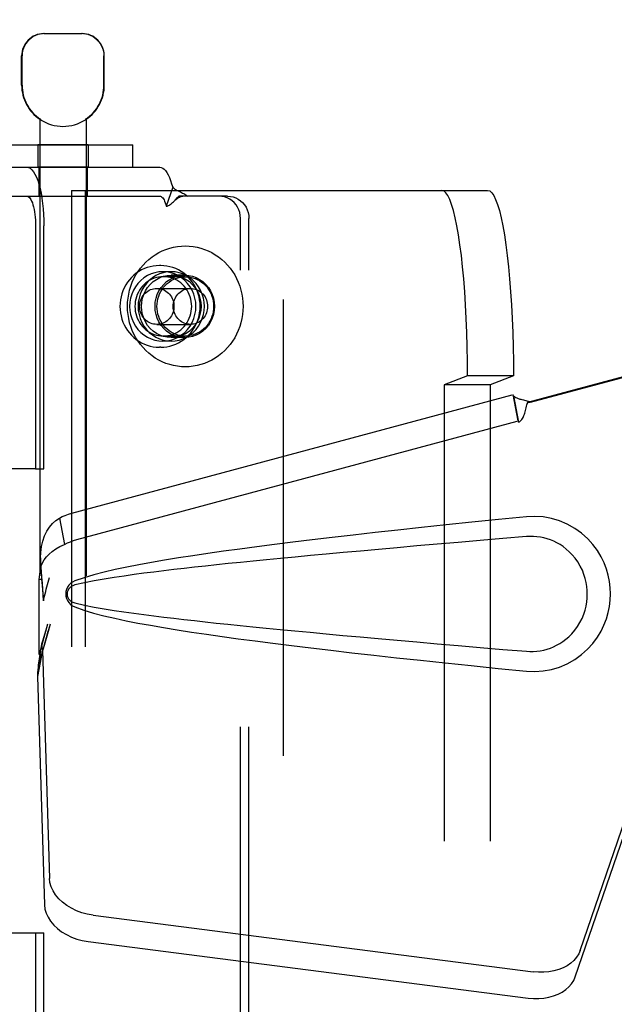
# Model space of a CAD drawing. Header units: inches. Extents: x 0 to 224, y 0 to 145.
# Tile 11 of 125: x 67.61 to 69.22, y 51.31 to 53.97. Entities that reach past the tile are written whole.
import ezdxf

# ---------------------------------------------------------------- set-up
doc = ezdxf.new("R2010")
doc.units = ezdxf.units.IN
doc.header["$LTSCALE"] = 12.302632
doc.header["$MEASUREMENT"] = 0
doc.linetypes.add('HIDDEN', pattern=[0.2, 0.1, -0.1])
doc.layers.add('02___PRT_ALL_AXES', color=7, linetype='CONTINUOUS')
doc.layers.add('DEFAULT_2', color=8, linetype='HIDDEN')

msp = doc.modelspace()

# ---------------------------------------------------------------- linework, layer by layer
at = {"layer": '02___PRT_ALL_AXES', "color": 8, "linetype": 'HIDDEN'}
for p, q in [((67.6175, 53.7907), (67.6175, 53.8692)), ((67.8405, 53.7907), (67.8405, 53.8692)), ((67.6665, 53.6984), (67.6665, 50.2292)), ((67.6683, 53.6984), (67.6665, 53.6984)), ((67.6683, 53.6984), (67.6683, 53.6972)), ((67.7897, 53.6984), (67.7897, 53.6972)), ((67.7915, 53.6984), (67.7897, 53.6984)), ((67.7915, 53.6984), (67.7915, 50.2292)), ((67.661, 53.6292), (67.661, 53.5692)), ((67.797, 53.6292), (67.661, 53.6292)), ((67.797, 53.6292), (67.797, 53.5692)), ((67.797, 53.5692), (67.661, 53.5692)), ((67.664, 53.5692), (67.664, 53.4912)), ((67.794, 53.5692), (67.794, 53.4912)), ((67.664, 53.4912), (67.794, 53.4912)), ((67.9927, 53.3042), (67.9889, 53.3042)), ((68.0209, 53.2877), (67.9981, 53.2877)), ((68.0575, 53.2782), (68.0209, 53.2782)), ((68.0209, 53.1007), (67.9981, 53.1007)), ((68.0575, 53.1102), (68.0209, 53.1102)), ((67.9927, 53.0842), (67.9889, 53.0842))]:
    msp.add_line(p, q, dxfattribs=at)
for points in [[(67.9981, 53.2877), (67.9873, 53.287), (67.9767, 53.285), (67.9664, 53.2816), (67.9566, 53.277), (67.9473, 53.2712), (67.9388, 53.2642), (67.9312, 53.2562), (67.9245, 53.2473), (67.919, 53.2377), (67.9145, 53.2274), (67.9113, 53.2166), (67.9094, 53.2055), (67.9087, 53.1942), (67.9094, 53.183), (67.9113, 53.1719), (67.9145, 53.1611), (67.919, 53.1508), (67.9245, 53.1411), (67.9312, 53.1322), (67.9388, 53.1242), (67.9473, 53.1173), (67.9566, 53.1114), (67.9664, 53.1068), (67.9767, 53.1034), (67.9873, 53.1014), (67.9981, 53.1007)], [(68.0209, 53.2877), (68.0101, 53.287), (67.9995, 53.285), (67.9892, 53.2816), (67.9794, 53.277), (67.9701, 53.2712), (67.9616, 53.2642), (67.954, 53.2562), (67.9473, 53.2473), (67.9418, 53.2377), (67.9373, 53.2274), (67.9341, 53.2166), (67.9322, 53.2055), (67.9315, 53.1942), (67.9322, 53.183), (67.9341, 53.1719), (67.9373, 53.1611), (67.9418, 53.1508), (67.9473, 53.1411), (67.954, 53.1322), (67.9616, 53.1242), (67.9701, 53.1173), (67.9794, 53.1114), (67.9892, 53.1068), (67.9995, 53.1034), (68.0101, 53.1014), (68.0209, 53.1007)], [(68.0209, 53.1102), (68.0104, 53.111), (68.0001, 53.1131), (67.9902, 53.1166), (67.9808, 53.1215), (67.972, 53.1276), (67.9641, 53.1348), (67.9572, 53.1431), (67.9514, 53.1522), (67.9467, 53.1621), (67.9433, 53.1725), (67.9413, 53.1833), (67.9406, 53.1942), (67.9413, 53.2052), (67.9433, 53.216), (67.9467, 53.2264), (67.9514, 53.2362), (67.9572, 53.2454), (67.9641, 53.2536), (67.972, 53.2609), (67.9808, 53.267), (67.9902, 53.2718), (68.0001, 53.2754), (68.0104, 53.2775), (68.0209, 53.2782)], [(68.0575, 53.1102), (68.0469, 53.111), (68.0367, 53.1131), (68.0267, 53.1166), (68.0173, 53.1215), (68.0086, 53.1276), (68.0007, 53.1348), (67.9938, 53.1431), (67.9879, 53.1522), (67.9833, 53.1621), (67.9799, 53.1725), (67.9778, 53.1833), (67.9772, 53.1942), (67.9778, 53.2052), (67.9799, 53.216), (67.9833, 53.2264), (67.9879, 53.2362), (67.9938, 53.2454), (68.0007, 53.2536), (68.0086, 53.2609), (68.0173, 53.267), (68.0267, 53.2718), (68.0367, 53.2754), (68.0469, 53.2775), (68.0575, 53.2782)], [(67.9981, 53.1007), (68.009, 53.1014), (68.0195, 53.1034), (68.0298, 53.1068), (68.0397, 53.1114), (68.0489, 53.1173), (68.0574, 53.1242), (68.0651, 53.1322), (68.0717, 53.1411), (68.0773, 53.1508), (68.0817, 53.1611), (68.0849, 53.1719), (68.0869, 53.183), (68.0875, 53.1942), (68.0869, 53.2055), (68.0849, 53.2166), (68.0817, 53.2274), (68.0773, 53.2377), (68.0717, 53.2473), (68.0651, 53.2562), (68.0574, 53.2642), (68.0489, 53.2712), (68.0397, 53.277), (68.0298, 53.2816), (68.0195, 53.285), (68.009, 53.287), (67.9981, 53.2877)], [(68.0209, 53.1007), (68.0318, 53.1014), (68.0423, 53.1034), (68.0526, 53.1068), (68.0625, 53.1114), (68.0717, 53.1173), (68.0802, 53.1242), (68.0879, 53.1322), (68.0945, 53.1411), (68.1001, 53.1508), (68.1045, 53.1611), (68.1077, 53.1719), (68.1097, 53.183), (68.1103, 53.1942), (68.1097, 53.2055), (68.1077, 53.2166), (68.1045, 53.2274), (68.1001, 53.2377), (68.0945, 53.2473), (68.0879, 53.2562), (68.0802, 53.2642), (68.0717, 53.2712), (68.0625, 53.277), (68.0526, 53.2816), (68.0423, 53.285), (68.0318, 53.287), (68.0209, 53.2877)], [(68.0209, 53.2782), (68.0315, 53.2775), (68.0417, 53.2754), (68.0517, 53.2718), (68.0611, 53.267), (68.0698, 53.2609), (68.0777, 53.2536), (68.0847, 53.2454), (68.0905, 53.2362), (68.0951, 53.2264), (68.0985, 53.216), (68.1006, 53.2052), (68.1013, 53.1942), (68.1006, 53.1833), (68.0985, 53.1725), (68.0951, 53.1621), (68.0905, 53.1522), (68.0847, 53.1431), (68.0777, 53.1348), (68.0698, 53.1276), (68.0611, 53.1215), (68.0517, 53.1166), (68.0417, 53.1131), (68.0315, 53.111), (68.0209, 53.1102)], [(68.0575, 53.2782), (68.0681, 53.2775), (68.0783, 53.2754), (68.0882, 53.2718), (68.0976, 53.267), (68.1064, 53.2609), (68.1143, 53.2536), (68.1212, 53.2454), (68.127, 53.2362), (68.1317, 53.2264), (68.1351, 53.216), (68.1371, 53.2052), (68.1378, 53.1942), (68.1371, 53.1833), (68.1351, 53.1725), (68.1317, 53.1621), (68.127, 53.1522), (68.1212, 53.1431), (68.1143, 53.1348), (68.1064, 53.1276), (68.0976, 53.1215), (68.0882, 53.1166), (68.0783, 53.1131), (68.0681, 53.111), (68.0575, 53.1102)], [(67.9996, 53.2742), (67.9933, 53.274), (67.987, 53.2731), (67.9808, 53.2718), (67.9748, 53.2699), (67.9689, 53.2675), (67.9632, 53.2646), (67.9577, 53.2612), (67.9526, 53.2574), (67.9478, 53.2531), (67.9433, 53.2484), (67.9392, 53.2434), (67.9355, 53.238), (67.9323, 53.2323), (67.9295, 53.2264), (67.9272, 53.2202), (67.9254, 53.2139), (67.9241, 53.2074), (67.9234, 53.2009), (67.9231, 53.1942)], [(68.0761, 53.1942), (68.0758, 53.2009), (68.0751, 53.2074), (68.0738, 53.2139), (68.072, 53.2202), (68.0697, 53.2264), (68.0669, 53.2323), (68.0636, 53.238), (68.06, 53.2434), (68.0559, 53.2484), (68.0514, 53.2531), (68.0466, 53.2574), (68.0414, 53.2612), (68.036, 53.2646), (68.0303, 53.2675), (68.0244, 53.2699), (68.0184, 53.2718), (68.0122, 53.2731), (68.0059, 53.274), (67.9996, 53.2742)], [(67.9231, 53.1942), (67.9234, 53.1876), (67.9241, 53.1811), (67.9254, 53.1746), (67.9272, 53.1683), (67.9295, 53.1621), (67.9323, 53.1562), (67.9355, 53.1505), (67.9392, 53.1451), (67.9433, 53.14), (67.9478, 53.1354), (67.9526, 53.1311), (67.9577, 53.1273), (67.9632, 53.1239), (67.9689, 53.121), (67.9748, 53.1186), (67.9808, 53.1167), (67.987, 53.1153), (67.9933, 53.1145), (67.9996, 53.1142)], [(67.9996, 53.1142), (68.0059, 53.1145), (68.0122, 53.1153), (68.0184, 53.1167), (68.0244, 53.1186), (68.0303, 53.121), (68.036, 53.1239), (68.0414, 53.1273), (68.0466, 53.1311), (68.0514, 53.1354), (68.0559, 53.14), (68.06, 53.1451), (68.0636, 53.1505), (68.0669, 53.1562), (68.0697, 53.1621), (68.072, 53.1683), (68.0738, 53.1746), (68.0751, 53.1811), (68.0758, 53.1876), (68.0761, 53.1942)]]:
    msp.add_lwpolyline(points, dxfattribs=at)
for radius, start, end in [(0.1115, 180, 235.907), (0.1105, 180, 236.6915), (0.1105, 303.3085, 360), (0.1115, 304.093, 360), (0.1115, 237.033, 302.967)]:
    msp.add_arc((67.729, 53.7907), radius, start, end, dxfattribs=at)
at = {"layer": 'DEFAULT_2', "color": 8, "linetype": 'HIDDEN'}
for p, q in [((68.3228, 82.7392), (68.3228, 21.7692)), ((67.6775, 53.9292), (67.7805, 53.9292)), ((67.6185, 53.7907), (67.6185, 53.8692)), ((67.8395, 53.7907), (67.8395, 53.8692)), ((67.5078, 53.6292), (67.9178, 53.6292)), ((67.9178, 53.5692), (67.9178, 53.6292)), ((67.5078, 53.5692), (67.9178, 53.5692)), ((67.9178, 53.5692), (67.99, 53.5692)), ((67.526, 53.4912), (67.99, 53.4912)), ((67.7522, 53.5067), (67.7522, 50.7567)), ((67.7522, 53.5067), (68.8744, 53.5067)), ((67.7888, 53.5067), (67.7888, 50.7567)), ((68.0249, 53.515), (68.0077, 53.4638)), ((68.1502, 53.4912), (68.0418, 53.4912)), ((68.173, 53.4912), (68.1502, 53.4912)), ((68.0307, 53.4797), (68.0313, 53.4803)), ((67.6548, 53.4112), (67.6548, 52.7567)), ((67.6776, 52.7567), (67.6776, 53.4112)), ((68.2076, 50.8312), (68.2076, 53.4312)), ((68.2304, 50.8312), (68.2304, 53.4312)), ((68.0589, 53.2742), (67.9996, 53.2742)), ((67.982, 53.2427), (68.0727, 53.2427)), ((67.982, 53.1457), (68.0727, 53.1457)), ((68.0589, 53.1142), (67.9996, 53.1142)), ((68.8202, 53.0067), (68.7575, 52.9831)), ((68.944, 53.0067), (68.8202, 53.0067)), ((68.944, 53.0067), (68.8812, 52.9831)), ((68.9827, 52.9361), (69.2548, 53.0092)), ((68.9904, 52.9361), (69.2625, 53.0092)), ((68.7575, 52.9831), (68.7575, 51.2804)), ((68.8812, 52.9831), (68.7575, 52.9831)), ((68.8812, 52.9831), (68.8812, 51.2804)), ((67.7524, 52.6366), (68.9429, 52.9565)), ((68.9564, 52.8854), (68.9429, 52.9565)), ((68.9441, 52.9529), (68.9429, 52.9565)), ((68.9441, 52.9529), (68.9576, 52.8819)), ((68.9904, 52.9361), (68.9827, 52.9361)), ((67.7659, 52.5656), (68.9564, 52.8854)), ((68.9576, 52.8819), (68.9564, 52.8854)), ((67.6548, 52.7567), (67.0696, 52.7567)), ((67.6548, 52.7567), (67.6776, 52.7567)), ((67.7193, 52.6238), (67.7328, 52.5528)), ((69.0018, 52.6282), (68.9789, 52.6272)), ((67.665, 52.4578), (67.667, 52.4797)), ((67.665, 52.2564), (67.665, 52.4578)), ((67.6712, 52.4578), (67.665, 52.4578)), ((67.6714, 52.4564), (67.6715, 52.4555)), ((67.6715, 52.4555), (67.6716, 52.4545)), ((67.6716, 52.4545), (67.6718, 52.4521)), ((67.6874, 52.4444), (67.6926, 52.4632)), ((67.6718, 52.4521), (67.6728, 52.44)), ((67.6728, 52.44), (67.6743, 52.4222)), ((67.684, 52.432), (67.6874, 52.4444)), ((67.6743, 52.4222), (67.6754, 52.4105)), ((67.6754, 52.4105), (67.6763, 52.4008)), ((67.6868, 52.338), (67.665, 52.2564)), ((67.6945, 52.338), (67.6926, 52.331)), ((67.6711, 52.2839), (67.6624, 52.2277)), ((67.6734, 52.2678), (67.6599, 52.1968)), ((67.665, 52.2564), (67.6712, 52.2564)), ((67.6734, 52.2678), (67.6925, 51.6527)), ((67.6606, 52.2066), (67.6599, 52.1968)), ((67.6599, 52.1968), (67.679, 51.5817)), ((69.1243, 51.4587), (69.2562, 51.8425)), ((69.1108, 51.3877), (69.2427, 51.7715)), ((67.81, 51.5537), (68.9975, 51.4012)), ((67.4875, 51.5057), (67.6548, 51.5057)), ((67.6548, 51.5057), (67.6548, 50.8512)), ((67.6548, 51.5057), (67.6776, 51.5057)), ((67.6776, 50.8512), (67.6776, 51.5057)), ((67.7965, 51.4826), (68.9839, 51.3301))]:
    msp.add_line(p, q, dxfattribs=at)
for points in [[(67.6797, 53.9292), (67.6736, 53.929), (67.6673, 53.928), (67.661, 53.9264), (67.6547, 53.9241), (67.6486, 53.921), (67.6428, 53.9172), (67.6376, 53.9129), (67.6329, 53.908), (67.6286, 53.9024), (67.625, 53.8963), (67.6222, 53.8897), (67.6201, 53.8829), (67.6189, 53.8761), (67.6185, 53.8692)], [(67.8204, 53.9129), (67.8152, 53.9172), (67.8095, 53.921), (67.8034, 53.9241), (67.7971, 53.9264), (67.7907, 53.928), (67.7845, 53.929), (67.7783, 53.9292)], [(67.8204, 53.9129), (67.8252, 53.908), (67.8294, 53.9024), (67.833, 53.8963), (67.8358, 53.8897), (67.8379, 53.8829), (67.8391, 53.8761), (67.8395, 53.8692)], [(67.6314, 53.5692), (67.636, 53.5685), (67.6404, 53.5662), (67.6448, 53.5624), (67.6491, 53.5572), (67.6532, 53.5506), (67.6571, 53.5426), (67.6607, 53.5334), (67.6641, 53.523), (67.6671, 53.5115), (67.6698, 53.499), (67.6722, 53.4857), (67.6741, 53.4717), (67.6756, 53.4571), (67.6767, 53.4421), (67.6774, 53.4268), (67.6776, 53.4112)], [(67.99, 53.5692), (67.994, 53.5686), (67.9979, 53.5669), (68.0018, 53.5641), (68.0055, 53.5601), (68.0092, 53.555), (68.0127, 53.5489), (68.016, 53.5418), (68.0192, 53.5337), (68.0221, 53.5248), (68.0249, 53.515)], [(67.6314, 53.4912), (67.6337, 53.4908), (67.636, 53.4897), (67.6382, 53.4878), (67.6404, 53.4851), (67.6425, 53.4818), (67.6444, 53.4777), (67.6463, 53.4731), (67.648, 53.4678), (67.6495, 53.462), (67.6509, 53.4557), (67.6521, 53.4489), (67.653, 53.4418), (67.6538, 53.4345), (67.6544, 53.4268), (67.6547, 53.4191), (67.6548, 53.4112)], [(67.99, 53.4912), (67.992, 53.4909), (67.994, 53.4901), (67.996, 53.4886), (67.9979, 53.4866), (67.9997, 53.484), (68.0015, 53.4809), (68.0032, 53.4773), (68.0048, 53.4733), (68.0063, 53.4687), (68.0077, 53.4638)], [(68.0249, 53.515), (68.0278, 53.5126), (68.0308, 53.5104), (68.0339, 53.5085), (68.0369, 53.5068), (68.04, 53.5053), (68.0429, 53.5038), (68.0458, 53.5025), (68.0486, 53.5012), (68.0516, 53.4997), (68.0545, 53.4981), (68.0574, 53.4965), (68.0601, 53.4947), (68.0625, 53.493), (68.0646, 53.4912)], [(68.0307, 53.4797), (68.0333, 53.4822), (68.0357, 53.4843), (68.0381, 53.4861), (68.0405, 53.4876), (68.0429, 53.4889), (68.0455, 53.49), (68.0481, 53.4907), (68.0509, 53.4912), (68.0526, 53.4912)], [(68.0313, 53.4803), (68.0379, 53.4872), (68.0399, 53.4893), (68.0418, 53.4912)], [(68.2076, 53.4312), (68.2071, 53.4391), (68.2056, 53.4468), (68.2032, 53.4542), (68.1999, 53.4612), (68.1957, 53.4678), (68.1908, 53.4737), (68.1851, 53.4788), (68.1789, 53.4832), (68.1721, 53.4867), (68.165, 53.4892), (68.1577, 53.4907), (68.1502, 53.4912)], [(68.173, 53.4912), (68.1805, 53.4907), (68.1878, 53.4892), (68.1949, 53.4867), (68.2017, 53.4832), (68.2079, 53.4788), (68.2136, 53.4737), (68.2185, 53.4678), (68.2227, 53.4612), (68.226, 53.4542), (68.2284, 53.4468), (68.2299, 53.4391), (68.2304, 53.4312)], [(68.8202, 53.0067), (68.82, 53.0461), (68.8194, 53.0849), (68.8183, 53.1235), (68.8168, 53.1612), (68.8149, 53.1981), (68.8126, 53.2337), (68.81, 53.268), (68.8069, 53.3006), (68.8035, 53.3314), (68.7998, 53.3603), (68.7958, 53.3869), (68.7915, 53.4112), (68.787, 53.433), (68.7822, 53.4522), (68.7773, 53.4687), (68.7721, 53.4823), (68.7669, 53.4929), (68.7615, 53.5006), (68.7561, 53.5052), (68.7506, 53.5067)], [(68.8744, 53.5067), (68.8799, 53.5052), (68.8853, 53.5006), (68.8907, 53.4929), (68.8959, 53.4823), (68.901, 53.4687), (68.906, 53.4522), (68.9108, 53.433), (68.9153, 53.4112), (68.9196, 53.3869), (68.9236, 53.3603), (68.9273, 53.3314), (68.9307, 53.3006), (68.9338, 53.268), (68.9364, 53.2337), (68.9387, 53.1981), (68.9406, 53.1612), (68.9421, 53.1235), (68.9431, 53.0849), (68.9438, 53.0461), (68.944, 53.0067)], [(68.0077, 53.4638), (68.0098, 53.4643), (68.0119, 53.4651), (68.014, 53.4661), (68.0161, 53.4673), (68.0184, 53.4687), (68.0206, 53.4703), (68.0227, 53.472), (68.0248, 53.4739), (68.0269, 53.4759), (68.0291, 53.478), (68.0307, 53.4797)], [(67.9031, 53.1942), (67.9034, 53.2054), (67.9045, 53.2164), (67.9063, 53.2274), (67.9088, 53.2382), (67.9121, 53.2488), (67.916, 53.2592), (67.9205, 53.2692), (67.9258, 53.2789), (67.9316, 53.2882), (67.938, 53.2971), (67.945, 53.3055), (67.9525, 53.3134), (67.9606, 53.3207), (67.9691, 53.3274), (67.978, 53.3335), (67.9872, 53.339), (67.9968, 53.3437), (68.0067, 53.3478), (68.0169, 53.3512), (68.0272, 53.3538), (68.0377, 53.3557), (68.0483, 53.3568), (68.0589, 53.3572), (68.0696, 53.3568), (68.0802, 53.3557), (68.0907, 53.3538), (68.101, 53.3512), (68.1111, 53.3478), (68.121, 53.3437), (68.1307, 53.339), (68.1399, 53.3335), (68.1488, 53.3274), (68.1573, 53.3207), (68.1653, 53.3134), (68.1729, 53.3055), (68.1799, 53.2971), (68.1863, 53.2882), (68.1921, 53.2789), (68.1973, 53.2692), (68.2019, 53.2592), (68.2058, 53.2488), (68.209, 53.2382), (68.2116, 53.2274), (68.2134, 53.2164), (68.2145, 53.2054), (68.2148, 53.1942)], [(67.9889, 53.3042), (67.9806, 53.3039), (67.9724, 53.3029), (67.9642, 53.3012), (67.9562, 53.2989), (67.9484, 53.2959), (67.9409, 53.2923), (67.9336, 53.2881), (67.9267, 53.2834), (67.9201, 53.278), (67.914, 53.2722), (67.9083, 53.2658), (67.9031, 53.2591), (67.8984, 53.2519), (67.8943, 53.2443), (67.8908, 53.2365), (67.8879, 53.2283), (67.8857, 53.22), (67.884, 53.2115), (67.883, 53.2029), (67.8827, 53.1942)], [(68.0989, 53.1942), (68.0986, 53.2029), (68.0976, 53.2115), (68.096, 53.22), (68.0937, 53.2284), (68.0908, 53.2365), (68.0873, 53.2443), (68.0832, 53.2519), (68.0785, 53.2591), (68.0733, 53.2659), (68.0677, 53.2722), (68.0615, 53.278), (68.055, 53.2834), (68.0481, 53.2881), (68.0408, 53.2923), (68.0332, 53.2959), (68.0254, 53.2989), (68.0174, 53.3012), (68.0093, 53.3029), (68.001, 53.3039), (67.9927, 53.3042)], [(67.9824, 53.1942), (67.9827, 53.2012), (67.9836, 53.2081), (67.985, 53.2149), (67.9871, 53.2216), (67.9896, 53.228), (67.9927, 53.2342), (67.9963, 53.2401), (68.0003, 53.2457), (68.0048, 53.2508), (68.0098, 53.2555), (68.0151, 53.2598), (68.0207, 53.2635), (68.0266, 53.2667), (68.0328, 53.2694), (68.0391, 53.2715), (68.0457, 53.273), (68.0523, 53.2739), (68.0589, 53.2742)], [(68.0589, 53.2742), (68.0656, 53.2739), (68.0722, 53.273), (68.0787, 53.2715), (68.0851, 53.2694), (68.0913, 53.2667), (68.0972, 53.2635), (68.1028, 53.2598), (68.1081, 53.2555), (68.113, 53.2508), (68.1175, 53.2457), (68.1216, 53.2401), (68.1252, 53.2342), (68.1283, 53.228), (68.1308, 53.2216), (68.1328, 53.2149), (68.1343, 53.2081), (68.1352, 53.2012), (68.1354, 53.1942)], [(67.9357, 53.1942), (67.9359, 53.1987), (67.9365, 53.2031), (67.9374, 53.2075), (67.9388, 53.2117), (67.9405, 53.2158), (67.9426, 53.2198), (67.945, 53.2235), (67.9478, 53.2269), (67.9508, 53.2301), (67.9541, 53.2329), (67.9576, 53.2355), (67.9614, 53.2376), (67.9653, 53.2395), (67.9694, 53.2409), (67.9735, 53.2419), (67.9778, 53.2425), (67.982, 53.2427)], [(67.982, 53.2427), (67.9863, 53.2425), (67.9906, 53.2419), (67.9947, 53.2409), (67.9988, 53.2395), (68.0027, 53.2376), (68.0065, 53.2355), (68.01, 53.2329), (68.0133, 53.2301), (68.0163, 53.2269), (68.0191, 53.2235), (68.0215, 53.2198), (68.0236, 53.2158), (68.0253, 53.2117), (68.0267, 53.2075), (68.0276, 53.2031), (68.0282, 53.1987), (68.0284, 53.1942)], [(68.0263, 53.1942), (68.0265, 53.1987), (68.0271, 53.2031), (68.0281, 53.2075), (68.0294, 53.2117), (68.0312, 53.2158), (68.0333, 53.2198), (68.0357, 53.2235), (68.0384, 53.2269), (68.0414, 53.2301), (68.0447, 53.2329), (68.0483, 53.2355), (68.052, 53.2376), (68.0559, 53.2395), (68.06, 53.2409), (68.0642, 53.2419), (68.0684, 53.2425), (68.0727, 53.2427)], [(68.0727, 53.2427), (68.077, 53.2425), (68.0812, 53.2419), (68.0854, 53.2409), (68.0894, 53.2395), (68.0934, 53.2376), (68.0971, 53.2355), (68.1006, 53.2329), (68.1039, 53.2301), (68.107, 53.2269), (68.1097, 53.2235), (68.1121, 53.2198), (68.1142, 53.2158), (68.1159, 53.2117), (68.1173, 53.2075), (68.1183, 53.2031), (68.1189, 53.1987), (68.1191, 53.1942)], [(67.8827, 53.1942), (67.883, 53.1856), (67.884, 53.1769), (67.8857, 53.1684), (67.8879, 53.1601), (67.8908, 53.152), (67.8944, 53.1441), (67.8985, 53.1366), (67.9031, 53.1294), (67.9083, 53.1226), (67.914, 53.1163), (67.9201, 53.1104), (67.9267, 53.1051), (67.9336, 53.1003), (67.9409, 53.0961), (67.9484, 53.0925), (67.9562, 53.0896), (67.9642, 53.0872), (67.9724, 53.0856), (67.9806, 53.0846), (67.9889, 53.0842)], [(68.2148, 53.1942), (68.2145, 53.1831), (68.2134, 53.172), (68.2116, 53.1611), (68.209, 53.1503), (68.2058, 53.1396), (68.2019, 53.1293), (68.1973, 53.1192), (68.1921, 53.1095), (68.1863, 53.1002), (68.1799, 53.0914), (68.1729, 53.083), (68.1653, 53.0751), (68.1573, 53.0678), (68.1488, 53.0611), (68.1399, 53.055), (68.1307, 53.0495), (68.121, 53.0447), (68.1111, 53.0406), (68.101, 53.0373), (68.0907, 53.0346), (68.0802, 53.0327), (68.0696, 53.0316), (68.0589, 53.0312), (68.0483, 53.0316), (68.0377, 53.0327), (68.0272, 53.0346), (68.0169, 53.0373), (68.0067, 53.0406), (67.9968, 53.0447), (67.9872, 53.0495), (67.978, 53.055), (67.9691, 53.0611), (67.9606, 53.0678), (67.9525, 53.0751), (67.945, 53.083), (67.938, 53.0914), (67.9316, 53.1002), (67.9258, 53.1095), (67.9205, 53.1192), (67.916, 53.1293), (67.9121, 53.1396), (67.9088, 53.1503), (67.9063, 53.1611), (67.9045, 53.172), (67.9034, 53.1831), (67.9031, 53.1942)], [(67.982, 53.1457), (67.9778, 53.1459), (67.9735, 53.1466), (67.9694, 53.1476), (67.9653, 53.149), (67.9614, 53.1508), (67.9576, 53.153), (67.9541, 53.1555), (67.9508, 53.1584), (67.9478, 53.1616), (67.945, 53.165), (67.9426, 53.1687), (67.9405, 53.1726), (67.9388, 53.1767), (67.9374, 53.181), (67.9365, 53.1853), (67.9359, 53.1897), (67.9357, 53.1942)], [(68.0284, 53.1942), (68.0282, 53.1897), (68.0276, 53.1853), (68.0267, 53.181), (68.0253, 53.1767), (68.0236, 53.1726), (68.0215, 53.1687), (68.0191, 53.165), (68.0163, 53.1616), (68.0133, 53.1584), (68.01, 53.1555), (68.0065, 53.153), (68.0027, 53.1508), (67.9988, 53.149), (67.9947, 53.1476), (67.9906, 53.1466), (67.9863, 53.1459), (67.982, 53.1457)], [(68.0589, 53.1142), (68.0523, 53.1145), (68.0457, 53.1154), (68.0391, 53.117), (68.0328, 53.1191), (68.0266, 53.1217), (68.0207, 53.1249), (68.0151, 53.1287), (68.0098, 53.1329), (68.0048, 53.1377), (68.0003, 53.1428), (67.9963, 53.1483), (67.9927, 53.1542), (67.9896, 53.1604), (67.9871, 53.1669), (67.985, 53.1735), (67.9836, 53.1803), (67.9827, 53.1872), (67.9824, 53.1942)], [(67.9927, 53.0842), (68.001, 53.0846), (68.0093, 53.0856), (68.0174, 53.0872), (68.0254, 53.0896), (68.0332, 53.0925), (68.0408, 53.0961), (68.048, 53.1003), (68.055, 53.1051), (68.0615, 53.1104), (68.0677, 53.1163), (68.0734, 53.1226), (68.0785, 53.1294), (68.0832, 53.1366), (68.0873, 53.1441), (68.0908, 53.152), (68.0937, 53.1601), (68.096, 53.1685), (68.0976, 53.177), (68.0986, 53.1856), (68.0989, 53.1942)], [(68.0727, 53.1457), (68.0684, 53.1459), (68.0642, 53.1466), (68.06, 53.1476), (68.0559, 53.149), (68.052, 53.1508), (68.0483, 53.153), (68.0447, 53.1555), (68.0414, 53.1584), (68.0384, 53.1616), (68.0357, 53.165), (68.0333, 53.1687), (68.0312, 53.1726), (68.0294, 53.1767), (68.0281, 53.181), (68.0271, 53.1853), (68.0265, 53.1897), (68.0263, 53.1942)], [(68.1354, 53.1942), (68.1352, 53.1872), (68.1343, 53.1803), (68.1328, 53.1735), (68.1308, 53.1669), (68.1283, 53.1604), (68.1252, 53.1542), (68.1216, 53.1483), (68.1175, 53.1428), (68.113, 53.1377), (68.1081, 53.1329), (68.1028, 53.1287), (68.0972, 53.1249), (68.0913, 53.1217), (68.0851, 53.1191), (68.0787, 53.117), (68.0722, 53.1154), (68.0656, 53.1145), (68.0589, 53.1142)], [(68.1191, 53.1942), (68.1189, 53.1897), (68.1183, 53.1853), (68.1173, 53.181), (68.1159, 53.1767), (68.1142, 53.1726), (68.1121, 53.1687), (68.1097, 53.165), (68.107, 53.1616), (68.1039, 53.1584), (68.1006, 53.1555), (68.0971, 53.153), (68.0934, 53.1508), (68.0894, 53.149), (68.0854, 53.1476), (68.0812, 53.1466), (68.077, 53.1459), (68.0727, 53.1457)], [(68.9441, 52.9529), (68.9475, 52.9507), (68.9506, 52.9489), (68.9536, 52.9474), (68.9565, 52.9462), (68.9591, 52.9453), (68.9617, 52.9445), (68.9642, 52.9439), (68.9666, 52.9433)], [(68.9666, 52.9433), (68.9714, 52.9422), (68.9742, 52.9415), (68.9772, 52.9407), (68.9803, 52.9398), (68.9834, 52.9387), (68.9868, 52.9375), (68.9904, 52.9361)], [(68.9802, 52.9292), (68.9813, 52.9326), (68.9827, 52.9361)], [(68.9802, 52.9292), (68.9808, 52.9308), (68.9821, 52.9332), (68.9838, 52.9348), (68.9857, 52.9358), (68.988, 52.9361)], [(68.9576, 52.8819), (68.9602, 52.8834), (68.9626, 52.8852), (68.9647, 52.8872), (68.9666, 52.8894), (68.9684, 52.8919), (68.97, 52.8947), (68.9713, 52.8974), (68.9724, 52.9002), (68.9734, 52.9033), (68.9744, 52.9065), (68.9753, 52.9099), (68.9762, 52.9135), (68.9771, 52.9173), (68.978, 52.9212), (68.979, 52.9251), (68.9802, 52.9292)], [(67.6686, 52.5164), (67.6691, 52.5308), (67.671, 52.5468), (67.6744, 52.5619), (67.6792, 52.5758), (67.6853, 52.5884), (67.6926, 52.5994), (67.7008, 52.609), (67.7097, 52.6171), (67.7193, 52.6238)], [(67.7193, 52.6238), (67.7272, 52.6276), (67.7353, 52.631), (67.7437, 52.634), (67.7524, 52.6366)], [(68.9789, 52.6272), (68.9038, 52.6197), (68.8316, 52.6124), (68.7623, 52.6052), (68.6958, 52.5982), (68.6319, 52.5913), (68.5706, 52.5846), (68.5118, 52.578), (68.4553, 52.5715), (68.4012, 52.5651), (68.3492, 52.5588), (68.2994, 52.5526), (68.2515, 52.5465), (68.2057, 52.5404), (68.1617, 52.5344), (68.1195, 52.5284), (68.079, 52.5223), (68.0403, 52.5163), (68.0032, 52.5103), (67.9676, 52.5042), (67.9336, 52.498), (67.9011, 52.4916), (67.8701, 52.485), (67.8405, 52.4782), (67.8123, 52.4709), (67.7857, 52.4629), (67.7606, 52.4542)], [(68.9789, 52.2112), (69.0018, 52.2103), (69.0243, 52.2118), (69.0466, 52.2158), (69.0683, 52.2223), (69.0893, 52.2313), (69.1092, 52.2424), (69.1277, 52.2557), (69.1442, 52.2705), (69.1583, 52.2862), (69.1703, 52.3024), (69.1802, 52.3188), (69.1882, 52.3354), (69.1946, 52.3521), (69.1994, 52.3689), (69.2028, 52.3857), (69.2048, 52.4025), (69.2055, 52.4192), (69.2048, 52.4359), (69.2028, 52.4527), (69.1994, 52.4695), (69.1946, 52.4862), (69.1883, 52.5029), (69.1802, 52.5195), (69.1703, 52.536), (69.1584, 52.5523), (69.1443, 52.5679), (69.1277, 52.5827), (69.1092, 52.596), (69.0893, 52.6072), (69.0683, 52.6162), (69.0466, 52.6226), (69.0243, 52.6267), (69.0018, 52.6282)], [(67.7328, 52.5528), (67.7407, 52.5566), (67.7488, 52.56), (67.7572, 52.563), (67.7659, 52.5656)], [(68.9789, 52.5737), (68.9155, 52.5684), (68.8543, 52.5632), (68.7953, 52.5582), (68.7383, 52.5533), (68.6835, 52.5486), (68.6307, 52.5439), (68.5799, 52.5394), (68.5311, 52.535), (68.4843, 52.5308), (68.4393, 52.5267), (68.3962, 52.5226), (68.3549, 52.5187), (68.3154, 52.515), (68.2777, 52.5113), (68.2417, 52.5077), (68.2074, 52.5042), (68.1746, 52.5009), (68.1433, 52.4976), (68.1132, 52.4944), (68.0841, 52.4912), (68.0558, 52.488), (68.0282, 52.4848), (68.0011, 52.4816), (67.9742, 52.4783), (67.9473, 52.4749), (67.9206, 52.4713), (67.8937, 52.4675), (67.8669, 52.4636), (67.8401, 52.4593), (67.8134, 52.4547), (67.7869, 52.4493), (67.7605, 52.4434)], [(68.9789, 52.2647), (68.9882, 52.2642), (68.9976, 52.2643), (69.007, 52.265), (69.0163, 52.2663), (69.0256, 52.2682), (69.0347, 52.2706), (69.0436, 52.2736), (69.0522, 52.2771), (69.0606, 52.2811), (69.0689, 52.2857), (69.0772, 52.2911), (69.0853, 52.2971), (69.0935, 52.3041), (69.1015, 52.3121), (69.1094, 52.3213), (69.1168, 52.3314), (69.1234, 52.3423), (69.1291, 52.3535), (69.1337, 52.3647), (69.1373, 52.3759), (69.14, 52.3868), (69.1418, 52.3976), (69.1429, 52.4081), (69.1432, 52.4184), (69.143, 52.4288), (69.142, 52.4393), (69.1403, 52.4499), (69.1378, 52.4608), (69.1343, 52.472), (69.1299, 52.4832), (69.1244, 52.4945), (69.1179, 52.5054), (69.1106, 52.5156), (69.1027, 52.525), (69.0947, 52.5332), (69.0864, 52.5404), (69.0782, 52.5467), (69.0698, 52.5522), (69.0614, 52.5569), (69.0529, 52.5611), (69.0441, 52.5647), (69.0352, 52.5677), (69.026, 52.5702), (69.0167, 52.5721), (69.0073, 52.5734), (68.9978, 52.5741), (68.9883, 52.5742), (68.9789, 52.5737)], [(67.667, 52.4797), (67.6681, 52.4865), (67.6704, 52.4947), (67.6739, 52.5029), (67.6785, 52.511), (67.6844, 52.5189), (67.6916, 52.5264), (67.7, 52.5337), (67.7096, 52.5405), (67.7206, 52.5468), (67.7328, 52.5528)], [(67.6686, 52.5164), (67.6686, 52.5106), (67.6685, 52.5026), (67.6682, 52.4954), (67.6679, 52.4888), (67.6674, 52.483), (67.6671, 52.4797)], [(67.6695, 52.4971), (67.6686, 52.5143), (67.6686, 52.5164)], [(67.6763, 52.4008), (67.6754, 52.4166), (67.6745, 52.4326), (67.6733, 52.4487), (67.6721, 52.4649), (67.6708, 52.4811), (67.6695, 52.4971)], [(67.6712, 52.4578), (67.6712, 52.4577), (67.6713, 52.4575), (67.6713, 52.4572), (67.6714, 52.4568), (67.6714, 52.4564)], [(67.6763, 52.4008), (67.6777, 52.4071), (67.6792, 52.4134), (67.6808, 52.4196), (67.6824, 52.4258), (67.684, 52.432)], [(67.7606, 52.4542), (67.7546, 52.4511), (67.7493, 52.4473), (67.7448, 52.4426), (67.7411, 52.4373), (67.7385, 52.4317), (67.7369, 52.4257), (67.7363, 52.4194), (67.7368, 52.4131), (67.7384, 52.4071), (67.741, 52.4014), (67.7446, 52.3961), (67.7492, 52.3913), (67.7545, 52.3874), (67.7607, 52.3843)], [(67.7605, 52.4434), (67.7554, 52.4415), (67.7509, 52.4391), (67.7471, 52.4358), (67.744, 52.4321), (67.7418, 52.4281), (67.7405, 52.4237), (67.7401, 52.419), (67.7406, 52.4144), (67.742, 52.4101), (67.7442, 52.4061), (67.7473, 52.4024), (67.7511, 52.3993), (67.7555, 52.3969), (67.7605, 52.3951)], [(67.7605, 52.3951), (67.7868, 52.3892), (67.8133, 52.3838), (67.84, 52.3791), (67.8667, 52.3749), (67.8935, 52.3709), (67.9202, 52.3672), (67.947, 52.3637), (67.9737, 52.3602), (68.0006, 52.3569), (68.0277, 52.3537), (68.0552, 52.3505), (68.0834, 52.3474), (68.1124, 52.3442), (68.1425, 52.341), (68.1738, 52.3377), (68.2065, 52.3343), (68.2409, 52.3308), (68.2769, 52.3273), (68.3146, 52.3236), (68.3541, 52.3198), (68.3954, 52.3159), (68.4385, 52.3119), (68.4835, 52.3077), (68.5304, 52.3035), (68.5793, 52.2991), (68.6301, 52.2946), (68.683, 52.2899), (68.7379, 52.2852), (68.7949, 52.2803), (68.854, 52.2752), (68.9154, 52.27), (68.9789, 52.2647)], [(67.7607, 52.3843), (67.7853, 52.3757), (67.8115, 52.3677), (67.8392, 52.3605), (67.8685, 52.3538), (67.8992, 52.3472), (67.9313, 52.3409), (67.965, 52.3348), (68.0002, 52.3287), (68.0371, 52.3226), (68.0756, 52.3166), (68.1158, 52.3106), (68.1579, 52.3046), (68.2017, 52.2986), (68.2475, 52.2925), (68.2953, 52.2863), (68.3451, 52.2801), (68.3972, 52.2738), (68.4514, 52.2674), (68.5081, 52.2609), (68.5672, 52.2542), (68.6288, 52.2474), (68.6931, 52.2405), (68.7602, 52.2335), (68.8301, 52.2262), (68.903, 52.2188), (68.9789, 52.2112)], [(67.6945, 52.338), (67.6892, 52.3184), (67.6838, 52.2992), (67.6784, 52.2803), (67.673, 52.262), (67.6677, 52.2445), (67.6624, 52.2277)], [(67.6868, 52.338), (67.6842, 52.3284), (67.6816, 52.319), (67.6789, 52.3097), (67.6763, 52.3007), (67.6737, 52.2921), (67.6711, 52.2839)], [(67.6711, 52.2839), (67.6714, 52.2811), (67.6718, 52.2783), (67.6722, 52.2756), (67.6726, 52.2729), (67.673, 52.2703), (67.6734, 52.2678)], [(67.6624, 52.2277), (67.6619, 52.2222), (67.6606, 52.2066)], [(67.81, 51.5537), (67.7946, 51.5564), (67.7797, 51.5604), (67.7653, 51.5657), (67.7516, 51.5722), (67.739, 51.5799), (67.7276, 51.5885), (67.7175, 51.598), (67.709, 51.6081), (67.7022, 51.6189), (67.6971, 51.63), (67.6939, 51.6413), (67.6925, 51.6527)], [(67.679, 51.5817), (67.6803, 51.5702), (67.6835, 51.559), (67.6886, 51.5479), (67.6954, 51.5371), (67.704, 51.5269), (67.714, 51.5174), (67.7254, 51.5088), (67.7381, 51.5012), (67.7517, 51.4947), (67.7661, 51.4893), (67.781, 51.4853), (67.7965, 51.4826)], [(69.1243, 51.4587), (69.1201, 51.4491), (69.1144, 51.4401), (69.1072, 51.4317), (69.0987, 51.4241), (69.0889, 51.4174), (69.0779, 51.4117), (69.066, 51.407), (69.0532, 51.4035), (69.0398, 51.4011), (69.026, 51.3999), (69.0119, 51.3999), (68.9975, 51.4012)], [(68.9839, 51.3301), (68.9983, 51.3289), (69.0124, 51.3289), (69.0263, 51.3301), (69.0397, 51.3325), (69.0524, 51.336), (69.0644, 51.3407), (69.0753, 51.3464), (69.0851, 51.3531), (69.0937, 51.3607), (69.1009, 51.369), (69.1066, 51.378), (69.1108, 51.3877)]]:
    msp.add_lwpolyline(points, dxfattribs=at)
for centre, start, end in [((67.6775, 53.8692), 90, 180), ((67.7805, 53.8692), 0, 90)]:
    msp.add_arc(centre, 0.06, start, end, dxfattribs=at)
msp.add_ellipse((67.6911, 52.331), major_axis=(0.02, 0.0746), ratio=0.018459, start_param=-3.136658, end_param=-1.565862, dxfattribs=at)

doc.saveas('drawing.dxf')
